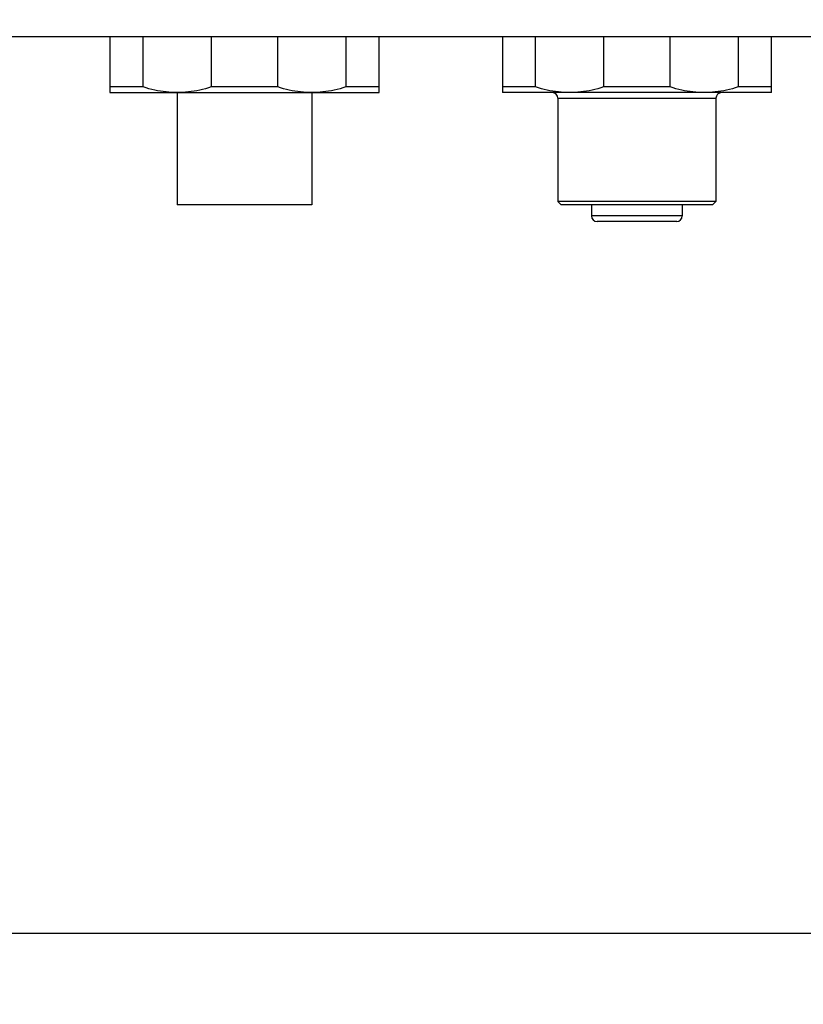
# Model space of a CAD drawing. Header units: inches. Extents: x 0 to 34, y 0 to 22.
# Tile 30 of 40: x 20 to 21.4, y 12 to 13.8. Entities that reach past the tile are written whole.
import ezdxf

# ---------------------------------------------------------------- set-up
doc = ezdxf.new("R2010")
doc.units = ezdxf.units.IN
doc.header["$LTSCALE"] = 1.87
doc.header["$MEASUREMENT"] = 0
doc.layers.get('0').update_dxf_attribs({"linetype": 'CONTINUOUS'})
doc.layers.add('DIMENSIONS', color=7, linetype='CONTINUOUS')
doc.styles.get("Standard").update_dxf_attribs({"font": 'txt', "width": 0.8})
doc.dimstyles.new('DIMSTYLE_1', dxfattribs={"dimtxt": 0.125, "dimasz": 0.1875, "dimexe": 0.18, "dimexo": 0.0625, "dimgap": 0.09, "dimtad": 0, "dimtih": 1, "dimtoh": 1, "dimdec": 3, "dimlfac": 2, "dimzin": 4, "dimdsep": 46, "dimtxsty": 'STANDARD', "dimblk": '_FILLED', "dimblk1": '_FILLED', "dimblk2": '_FILLED', "dimcen": 0.09, "dimadec": 0, "dimazin": 0, "dimtp": 0.01, "dimtm": 0.01, "dimtfac": 1, "dimtdec": 3, "dimtofl": 0, "dimtmove": 0, "dimatfit": 3, "dimldrblk": '_FILLED', "dimfxl": 1, "dimtolj": 1, "dimtzin": 4, "dimarcsym": 0})

# ---------------------------------------------------------------- blocks, each defined once
blk = doc.blocks.new('_FILLED')
at = {"color": 0, "linetype": 'BYBLOCK'}
blk.add_solid([(0, 0), (-1, 0.1736), (-1, -0.1736)], dxfattribs=at)
blk = doc.blocks.new('*D16')
at = {"layer": 'DIMENSIONS', "color": 2, "linetype": 'CONTINUOUS'}
for p, q in [((18.7559, 14.0256), (18.7559, 12.0413)), ((25.4488, 14.0256), (25.4488, 12.0413)), ((18.7559, 12.1663), (21.4774, 12.1663)), ((25.4488, 12.1663), (22.7274, 12.1663))]:
    blk.add_line(p, q, dxfattribs=at)
at = {"layer": 'DIMENSIONS', "color": 2, "linetype": 'CONTINUOUS', "xscale": 0.1875, "yscale": 0.1875, "zscale": 0.1875, "rotation": 180}
blk.add_blockref('_FILLED', (18.7559, 12.1663), dxfattribs=at)
at = {"layer": 'DIMENSIONS', "color": 2, "linetype": 'CONTINUOUS', "xscale": 0.1875, "yscale": 0.1875, "zscale": 0.1875}
blk.add_blockref('_FILLED', (25.4488, 12.1663), dxfattribs=at)
at = {"layer": 'DIMENSIONS', "color": 2, "linetype": 'CONTINUOUS', "width": 0.8}
for s, p in [('[', (22.1649, 12.1038)), (']', (22.5649, 12.1038)), ('13.39', (21.5399, 12.1038)), ('340', (22.2649, 12.1038))]:
    blk.add_text(s, height=0.125, dxfattribs=at).set_placement(p)

msp = doc.modelspace()

# ---------------------------------------------------------------- linework, layer by layer
at = {"color": 7, "linetype": 'CONTINUOUS'}
for p, q in [((18.75592, 13.74015), (25.44883, 13.74015)), ((20.19293, 13.74015), (20.19293, 13.64172)), ((20.25137, 13.65156), (20.25137, 13.74015)), ((20.37071, 13.74015), (20.37071, 13.65156)), ((20.48759, 13.65156), (20.48759, 13.74015)), ((20.60693, 13.74015), (20.60693, 13.65156)), ((20.66537, 13.64172), (20.66537, 13.74015)), ((20.8819, 13.74015), (20.8819, 13.64172)), ((20.94035, 13.65156), (20.94035, 13.74015)), ((21.05968, 13.74015), (21.05968, 13.65156)), ((21.17657, 13.65156), (21.17657, 13.74015)), ((21.2959, 13.74015), (21.2959, 13.65156)), ((21.35435, 13.64172), (21.35435, 13.74015)), ((20.25137, 13.65156), (20.19293, 13.65156)), ((20.19293, 13.64172), (20.66537, 13.64172)), ((20.31104, 13.64172), (20.31104, 13.44487)), ((20.48759, 13.65156), (20.37071, 13.65156)), ((20.54726, 13.64172), (20.54726, 13.44487)), ((20.66537, 13.65156), (20.60693, 13.65156)), ((20.94035, 13.65156), (20.8819, 13.65156)), ((21.35435, 13.64172), (20.8819, 13.64172)), ((21.17657, 13.65156), (21.05968, 13.65156)), ((21.35435, 13.65156), (21.2959, 13.65156)), ((20.97935, 13.63188), (21.2569, 13.63188)), ((20.97935, 13.63188), (20.97935, 13.45078)), ((21.2569, 13.63188), (21.2569, 13.45078)), ((20.98525, 13.44487), (20.97935, 13.45078)), ((21.2569, 13.45078), (20.97935, 13.45078)), ((21.251, 13.44487), (21.2569, 13.45078)), ((20.54726, 13.44487), (20.31104, 13.44487)), ((21.251, 13.44487), (20.98525, 13.44487)), ((21.0384, 13.44487), (21.0384, 13.42519)), ((21.19785, 13.44487), (21.19785, 13.42519)), ((21.19785, 13.42519), (21.0384, 13.42519)), ((21.18801, 13.41534), (21.04824, 13.41534))]:
    msp.add_line(p, q, dxfattribs=at)
for centre, start, end in [((20.9695, 13.63188), 0, 90), ((21.26675, 13.63188), 90, 180), ((21.04824, 13.42519), 180, 270), ((21.18801, 13.42519), 270, 360)]:
    msp.add_arc(centre, 0.00984, start, end, dxfattribs=at)
for points, knots in [([(20.31104, 13.64172), (20.30448, 13.64172), (20.29123, 13.64245), (20.27124, 13.64578), (20.25802, 13.64941), (20.25137, 13.65156)], [0, 0, 0, 0, 0.3239271, 0.6544986, 1, 1, 1, 1]), ([(20.37071, 13.65156), (20.36405, 13.64941), (20.35083, 13.64578), (20.33084, 13.64245), (20.31759, 13.64172), (20.31104, 13.64172)], [0, 0, 0, 0, 0.3456468, 0.6762197, 1, 1, 1, 1]), ([(20.54726, 13.64172), (20.5407, 13.64172), (20.52745, 13.64245), (20.50746, 13.64578), (20.49424, 13.64941), (20.48759, 13.65156)], [0, 0, 0, 0, 0.3239271, 0.6544986, 1, 1, 1, 1]), ([(20.60693, 13.65156), (20.60027, 13.64941), (20.58705, 13.64578), (20.56706, 13.64245), (20.55381, 13.64172), (20.54726, 13.64172)], [0, 0, 0, 0, 0.3456468, 0.6762197, 1, 1, 1, 1]), ([(21.00001, 13.64172), (20.99346, 13.64172), (20.98021, 13.64245), (20.96021, 13.64578), (20.947, 13.64941), (20.94035, 13.65156)], [0, 0, 0, 0, 0.3239271, 0.6544986, 1, 1, 1, 1]), ([(21.05968, 13.65156), (21.05303, 13.64941), (21.03981, 13.64578), (21.01982, 13.64245), (21.00657, 13.64172), (21.00001, 13.64172)], [0, 0, 0, 0, 0.3456468, 0.6762197, 1, 1, 1, 1]), ([(21.23623, 13.64172), (21.22968, 13.64172), (21.21643, 13.64245), (21.19643, 13.64578), (21.18322, 13.64941), (21.17657, 13.65156)], [0, 0, 0, 0, 0.3239271, 0.6544986, 1, 1, 1, 1]), ([(21.2959, 13.65156), (21.28925, 13.64941), (21.27603, 13.64578), (21.25604, 13.64245), (21.24279, 13.64172), (21.23623, 13.64172)], [0, 0, 0, 0, 0.3456468, 0.6762197, 1, 1, 1, 1])]:
    msp.add_open_spline(points, degree=3, knots=knots, dxfattribs=at)

# ---------------------------------------------------------------- dimensions: what is measured, and where the dimension line sits
at = {"layer": 'DIMENSIONS', "color": 2, "linetype": 'CONTINUOUS'}
dim = msp.add_linear_dim(base=(18.75592, 12.16627), p1=(25.44883, 14.02564), p2=(18.75592, 14.02564), angle=180, dimstyle='DIMSTYLE_1', dxfattribs=at)
dim.commit()
dim.dimension.update_dxf_attribs({"geometry": '*D16', "text_midpoint": (22.10238, 12.16627), "dimtype": 160})

doc.saveas('drawing.dxf')
